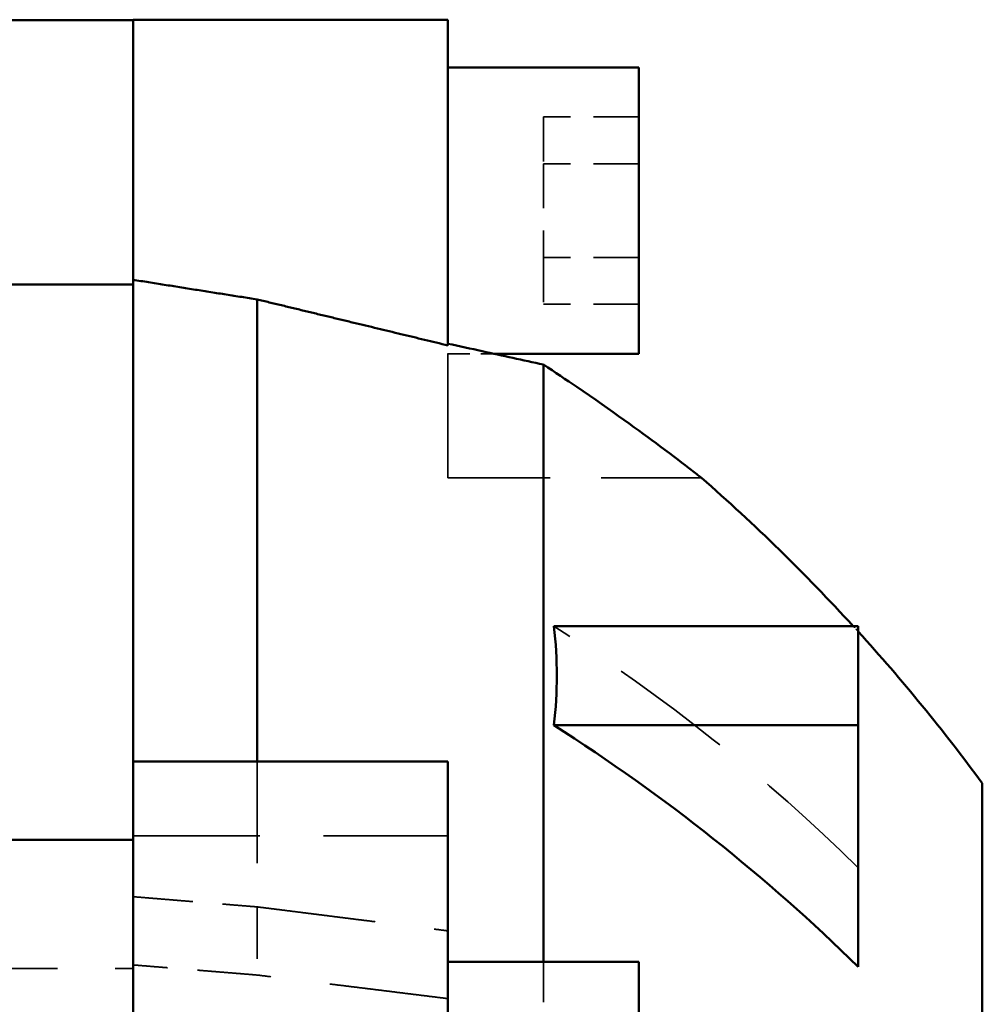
# Model space of a CAD drawing. Header units: millimetres. Extents: x -34725 to 178350, y -13707 to 126150.
# Tile 97 of 256: x -14887 to -14786, y 19767 to 19870. Entities that reach past the tile are written whole.
import ezdxf

# ---------------------------------------------------------------- set-up
doc = ezdxf.new("R2010")
doc.units = ezdxf.units.MM
doc.linetypes.add('DASHED', pattern=[0.75, 0.5, -0.25])
for name, color, linetype, lineweight in [('AM_0', 7, 'CONTINUOUS', 50), ('Sichtbar (ISO)', 7, 'CONTINUOUS', 50), ('Verdeckt (ISO)', 7, 'DASHED', 35)]:
    doc.layers.add(name, color=color, linetype=linetype, lineweight=lineweight)

# ---------------------------------------------------------------- blocks, each defined once
blk = doc.blocks.new('A$C5cacc3fa')
at = {"layer": 'Sichtbar (ISO)'}
for p, q in [((-1547.33, -2628.79), (-1547.33, -2108.79)), ((-1511.33, -2580.06), (-1511.33, -2610.06)), ((-1491.33, -2595.72), (-1491.33, -2630.47)), ((-1458.33, -2595.72), (-1458.33, -2630.47)), ((-1534.33, -2634.86), (-1534.33, -2609.56)), ((-1491.33, -2610.06), (-1511.33, -2610.06)), ((-1501.33, -2672.66), (-1501.33, -2610.06)), ((-1458.33, -2622.85), (-1438.33, -2622.85)), ((-1491.33, -2631.05), (-1491.33, -2630.47)), ((-1458.33, -2630.47), (-1458.33, -2631.05)), ((-1458.33, -2631.05), (-1491.33, -2631.05)), ((-1471.33, -2679.48), (-1471.33, -2631.05)), ((-1458.33, -2681.54), (-1458.33, -2631.05)), ((-1502.43, -2634.86), (-1534.33, -2634.86)), ((-1534.33, -2634.86), (-1534.33, -2645.25)), ((-1534.33, -2645.25), (-1502.43, -2645.25)), ((-1511.33, -2673.79), (-1511.33, -2703.79)), ((-1496.13, -2673.79), (-1511.33, -2673.79)), ((-1491.33, -2674.66), (-1491.33, -2707.31)), ((-1458.33, -2681.04), (-1443.56, -2681.04)), ((-1458.33, -2681.54), (-1458.33, -2707.31)), ((-1491.33, -2703.79), (-1511.33, -2703.79)), ((-1491.33, -2708.79), (-1491.33, -2707.31)), ((-1458.33, -2707.31), (-1458.33, -2708.79)), ((-1458.33, -2708.79), (-1491.33, -2708.79)), ((-1458.33, -2708.74), (-1438.4, -2708.74))]:
    blk.add_line(p, q, dxfattribs=at)
for start, end in [(216.3718, 222.2528), (222.4782, 228.8529)]:
    blk.add_arc((-1386.29, -2510.19), 200, start, end, dxfattribs=at)
blk.add_ellipse((-1386.15, -2489.38), major_axis=(200.12, 0.54), ratio=0.892867, start_param=3.876238, end_param=4.089934, dxfattribs=at)
for points, knots in [([(-1502.43, -2634.86), (-1502.64, -2636.63), (-1502.74, -2638.37), (-1502.74, -2640.06), (-1502.74, -2641.75), (-1502.64, -2643.48), (-1502.43, -2645.25)], [79.909855, 79.909855, 79.909855, 79.909855, 81.032581, 81.032581, 81.032581, 82.155307, 82.155307, 82.155307, 82.155307]), ([(-1517.89, -2660.79), (-1517.89, -2660.79), (-1517.85, -2660.82), (-1517.61, -2661.01), (-1517.29, -2661.26), (-1516.07, -2662.2), (-1514.93, -2663.07), (-1511.42, -2665.69), (-1508.52, -2667.8), (-1503.73, -2671.07), (-1502.56, -2671.85), (-1501.33, -2672.66)], [-68.664743, -68.664743, -68.664743, -68.664743, -68.090703, -68.090703, -66.920622, -66.920622, -64.965991, -64.965991, -61.964411, -61.964411, -61.07507, -61.07507, -61.07507, -61.07507]), ([(-1501.33, -2672.66), (-1499.2, -2673.12), (-1497.06, -2673.59), (-1493.73, -2674.32), (-1492.53, -2674.58), (-1491.33, -2674.84)], [2.7469945, 2.7469945, 2.7469945, 2.7469945, 3.3549461, 3.3549461, 3.6948918, 3.6948918, 3.6948918, 3.6948918])]:
    blk.add_open_spline(points, degree=3, knots=knots, dxfattribs=at)
for points, weights in [([(-1491.33, -2674.66), (-1481.42, -2677.05), (-1471.33, -2679.48)], [1, 1.0000324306, 1]), ([(-1471.33, -2679.48), (-1464.85, -2680.5), (-1458.33, -2681.54)], [1, 1.00000581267, 1])]:
    blk.add_rational_spline(points, weights, degree=2, dxfattribs=at)
at = {"layer": 'Verdeckt (ISO)', "ltscale": 8.435425}
blk.add_line((-1501.33, -2610.06), (-1501.33, -2604.54), dxfattribs=at)
at = {"layer": 'Verdeckt (ISO)', "ltscale": 10.867478}
blk.add_line((-1471.33, -2615.83), (-1471.33, -2608.69), dxfattribs=at)
at = {"layer": 'Verdeckt (ISO)', "ltscale": 24.189648}
blk.add_line((-1438.33, -2609.39), (-1458.33, -2609.39), dxfattribs=at)
at = {"layer": 'Verdeckt (ISO)', "ltscale": 21.292391}
blk.add_line((-1471.33, -2631.05), (-1471.33, -2615.83), dxfattribs=at)
at = {"layer": 'Verdeckt (ISO)', "ltscale": 26.608612}
blk.add_line((-1458.33, -2623.27), (-1491.33, -2623.27), dxfattribs=at)
at = {"layer": 'Verdeckt (ISO)', "ltscale": 21.417301}
blk.add_line((-1491.33, -2660.79), (-1517.89, -2660.79), dxfattribs=at)
at = {"layer": 'Verdeckt (ISO)', "ltscale": 26.043617}
blk.add_line((-1491.33, -2660.79), (-1491.33, -2674.66), dxfattribs=at)
at = {"layer": 'Verdeckt (ISO)', "ltscale": 4.575207}
blk.add_line((-1491.33, -2673.79), (-1496.13, -2673.79), dxfattribs=at)
at = {"layer": 'Verdeckt (ISO)', "ltscale": 9.523383}
for p, q in [((-1511.33, -2678.97), (-1501.33, -2678.97)), ((-1511.33, -2683.88), (-1501.33, -2683.88)), ((-1511.33, -2693.7), (-1501.33, -2693.7)), ((-1511.33, -2698.6), (-1501.33, -2698.6))]:
    blk.add_line(p, q, dxfattribs=at)
at = {"layer": 'Verdeckt (ISO)', "ltscale": 9.347156}
for p, q in [((-1501.33, -2683.88), (-1501.33, -2678.97)), ((-1501.33, -2693.7), (-1501.33, -2683.88)), ((-1501.33, -2698.6), (-1501.33, -2693.7))]:
    blk.add_line(p, q, dxfattribs=at)
at = {"layer": 'Verdeckt (ISO)', "ltscale": 0.749319}
blk.add_arc((-1386.29, -2510.19), 200, 222.2528, 222.4782, dxfattribs=at)
at = {"layer": 'Verdeckt (ISO)', "ltscale": 25.861143}
blk.add_ellipse((-1386.15, -2499.76), major_axis=(200.12, 0.54), ratio=0.892867, start_param=3.876238, end_param=4.089934, dxfattribs=at)
at = {"layer": 'Verdeckt (ISO)', "ltscale": 24.930536}
blk.add_rational_spline([(-1491.33, -2606.22), (-1481.42, -2607.45), (-1471.33, -2608.69)], [1, 1.00003243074, 1], degree=2, dxfattribs=at)
at = {"layer": 'Verdeckt (ISO)', "ltscale": 12.546185}
blk.add_rational_spline([(-1471.33, -2608.69), (-1464.85, -2609.22), (-1458.33, -2609.75)], [1, 1.0000058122, 1], degree=2, dxfattribs=at)
at = {"layer": 'Verdeckt (ISO)', "ltscale": 24.952312}
blk.add_rational_spline([(-1471.33, -2615.83), (-1481.42, -2614.56), (-1491.33, -2613.32)], [1, 1.0000333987, 1], degree=2, dxfattribs=at)
at = {"layer": 'Verdeckt (ISO)', "ltscale": 12.550978}
blk.add_rational_spline([(-1458.33, -2616.9), (-1464.85, -2616.36), (-1471.33, -2615.83)], [1, 1.00000598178, 1], degree=2, dxfattribs=at)

msp = doc.modelspace()

# ---------------------------------------------------------------- block references
at = {"layer": 'AM_0', "rotation": 179.9999999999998}
msp.add_blockref('A$C5cacc3fa', (-16333.649, 17161.21), dxfattribs=at)

doc.saveas('drawing.dxf')
